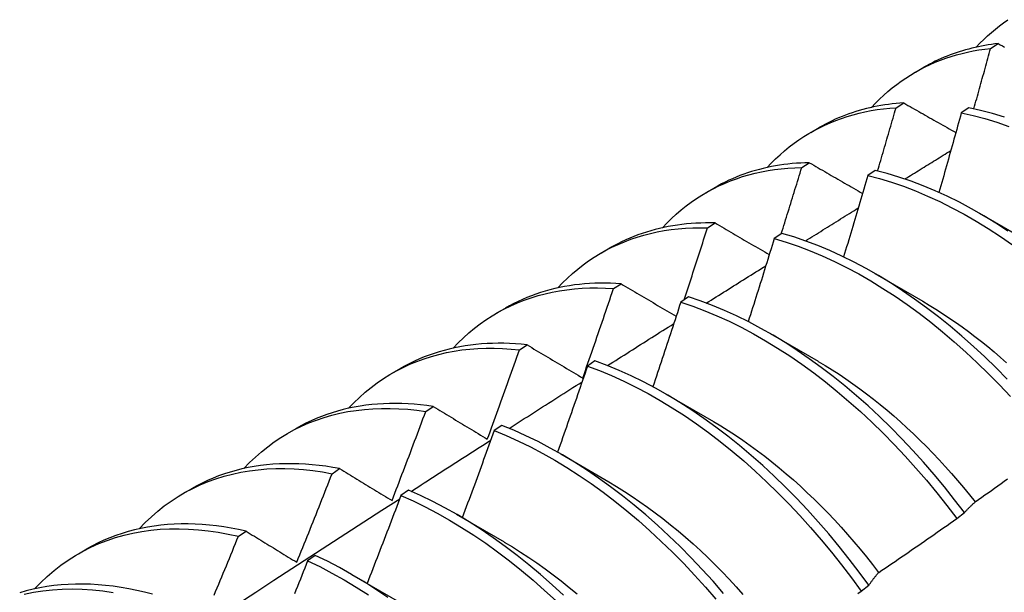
# Model space of a CAD drawing. Header units: inches. Extents: x 26 to 729, y 80 to 336.
# Tile 95 of 153: x 653.896 to 654.224, y 293.934 to 294.125. Entities that reach past the tile are written whole.
import ezdxf

# ---------------------------------------------------------------- set-up
doc = ezdxf.new("R2010")
doc.units = ezdxf.units.IN
doc.header["$MEASUREMENT"] = 0
doc.layers.add('Visible Edges(ANSI)', color=7, linetype='Continuous', lineweight=25)

msp = doc.modelspace()

# ---------------------------------------------------------------- linework, layer by layer
at = {"layer": 'Visible Edges(ANSI)'}
for p, q in [((654.21922, 294.11506), (654.22177, 294.11665)), ((654.19423, 294.10712), (654.19704, 294.10874)), ((654.18779, 294.09529), (654.19033, 294.09689)), ((654.21199, 294.09528), (654.20948, 294.0936)), ((654.15943, 294.08708), (654.16224, 294.0887)), ((654.15641, 294.07537), (654.15894, 294.07699)), ((654.18087, 294.07444), (654.17835, 294.07275)), ((654.12463, 294.06704), (654.12744, 294.06866)), ((654.2155, 294.06018), (654.23145, 294.05095)), ((654.12508, 294.0553), (654.12761, 294.05692)), ((654.14977, 294.05344), (654.14726, 294.05174)), ((654.08983, 294.047), (654.09265, 294.04862)), ((654.1807, 294.04014), (654.19665, 294.03091)), ((654.0938, 294.03507), (654.09632, 294.03671)), ((654.11871, 294.03229), (654.1162, 294.03058)), ((654.05504, 294.02697), (654.05785, 294.02858)), ((654.1459, 294.0201), (654.16185, 294.01087)), ((654.06256, 294.01469), (654.06508, 294.01634)), ((654.08766, 294.011), (654.08515, 294.00927)), ((654.02024, 294.00693), (654.02305, 294.00855)), ((654.1111, 294.00006), (654.12705, 293.99083)), ((654.03137, 293.99415), (654.03388, 293.99582)), ((653.98544, 293.98689), (653.98825, 293.98851)), ((654.05663, 293.98956), (654.05412, 293.98782)), ((654.0763, 293.98002), (654.09225, 293.97079)), ((654.00021, 293.97346), (654.00272, 293.97514)), ((653.95064, 293.96685), (653.95345, 293.96847)), ((654.02561, 293.96798), (654.02311, 293.96623)), ((654.04151, 293.95998), (654.05746, 293.95075)), ((654.20796, 293.95854), (654.21053, 293.96049)), ((653.96908, 293.95263), (653.9716, 293.95432)), ((653.91584, 293.94681), (653.91865, 293.94843)), ((653.99461, 293.94625), (653.9921, 293.94449)), ((654.00671, 293.93994), (654.02266, 293.93071)), ((654.17617, 293.93436), (654.17874, 293.93632))]:
    msp.add_line(p, q, dxfattribs=at)
at = {"layer": 'Visible Edges(ANSI)', "flags": 128}
for points in [[(654.21447, 294.11545), (654.21569, 294.11674), (654.21693, 294.11799), (654.2182, 294.11919), (654.2195, 294.12036), (654.22083, 294.12148), (654.22218, 294.12256), (654.22356, 294.1236), (654.22497, 294.1246)], [(654.22177, 294.11665), (654.22065, 294.11652), (654.21954, 294.11637), (654.21843, 294.1162), (654.21733, 294.11602), (654.21624, 294.11582), (654.21516, 294.1156), (654.21408, 294.11537), (654.21301, 294.11511), (654.21195, 294.11484), (654.2109, 294.11456), (654.20985, 294.11425), (654.20881, 294.11393), (654.20779, 294.11359), (654.20676, 294.11324), (654.20575, 294.11286), (654.20475, 294.11247), (654.20375, 294.11207), (654.20277, 294.11164), (654.20179, 294.1112), (654.20082, 294.11074), (654.19986, 294.11027), (654.19891, 294.10977), (654.19797, 294.10927), (654.19704, 294.10874)], [(654.22177, 294.11665), (654.22247, 294.11625), (654.22317, 294.11586), (654.22388, 294.11546)], [(654.17967, 294.09542), (654.18098, 294.0968), (654.18232, 294.09813), (654.1837, 294.09942), (654.18511, 294.10067), (654.18655, 294.10186), (654.18802, 294.10301), (654.18952, 294.10411), (654.19105, 294.10516), (654.19261, 294.10616), (654.1942, 294.10711), (654.19582, 294.10801), (654.19747, 294.10886), (654.19914, 294.10966), (654.20085, 294.11041), (654.20258, 294.1111), (654.20433, 294.11175), (654.20611, 294.11235), (654.20792, 294.11289), (654.20974, 294.11338), (654.2116, 294.11382), (654.21347, 294.11421), (654.21537, 294.11454), (654.21729, 294.11483), (654.21922, 294.11506)], [(654.21367, 294.09493), (654.21391, 294.09577), (654.21414, 294.09661), (654.21438, 294.09745), (654.21461, 294.09829), (654.21485, 294.09912), (654.21508, 294.09996), (654.21531, 294.1008), (654.21554, 294.10164), (654.21578, 294.10248), (654.21601, 294.10332), (654.21624, 294.10416), (654.21647, 294.105), (654.2167, 294.10583), (654.21694, 294.10667), (654.21717, 294.10751), (654.2174, 294.10835), (654.21763, 294.10919), (654.21786, 294.11003), (654.21808, 294.11087), (654.21831, 294.1117), (654.21854, 294.11254), (654.21877, 294.11338), (654.219, 294.11422), (654.21922, 294.11506)], [(654.19033, 294.09689), (654.18905, 294.0968), (654.18778, 294.09669), (654.18651, 294.09656), (654.18526, 294.0964), (654.18401, 294.09622), (654.18278, 294.09602), (654.18155, 294.0958), (654.18033, 294.09556), (654.17912, 294.09529), (654.17792, 294.095), (654.17674, 294.09469), (654.17556, 294.09436), (654.17439, 294.09401), (654.17323, 294.09363), (654.17208, 294.09324), (654.17094, 294.09282), (654.16982, 294.09238), (654.1687, 294.09192), (654.16759, 294.09144), (654.1665, 294.09093), (654.16542, 294.09041), (654.16435, 294.08986), (654.16329, 294.08929), (654.16224, 294.0887)], [(654.19033, 294.09689), (654.19104, 294.09648), (654.19176, 294.09608), (654.19248, 294.09567), (654.19319, 294.09526), (654.19391, 294.09485), (654.19463, 294.09444), (654.19535, 294.09403), (654.19607, 294.09362), (654.19679, 294.09321), (654.19751, 294.0928), (654.19823, 294.09239), (654.19896, 294.09198), (654.19968, 294.09156), (654.2004, 294.09115), (654.20113, 294.09074), (654.20185, 294.09033), (654.20258, 294.08992), (654.2033, 294.08951), (654.20403, 294.0891), (654.20476, 294.08868), (654.20548, 294.08827), (654.20621, 294.08786), (654.20694, 294.08745), (654.20767, 294.08703)], [(654.14488, 294.07538), (654.14628, 294.07686), (654.14772, 294.07828), (654.1492, 294.07965), (654.15072, 294.08097), (654.15227, 294.08224), (654.15386, 294.08344), (654.15548, 294.0846), (654.15714, 294.08569), (654.15883, 294.08673), (654.16055, 294.08771), (654.16231, 294.08864), (654.1641, 294.08951), (654.16592, 294.09031), (654.16777, 294.09106), (654.16965, 294.09175), (654.17156, 294.09239), (654.1735, 294.09296), (654.17547, 294.09347), (654.17746, 294.09393), (654.17948, 294.09432), (654.18152, 294.09465), (654.18359, 294.09493), (654.18568, 294.09514), (654.18779, 294.09529)], [(654.18165, 294.07425), (654.18191, 294.07512), (654.18217, 294.076), (654.18243, 294.07688), (654.18269, 294.07775), (654.18295, 294.07863), (654.18321, 294.07951), (654.18347, 294.08038), (654.18372, 294.08126), (654.18398, 294.08214), (654.18424, 294.08301), (654.18449, 294.08389), (654.18475, 294.08477), (654.185, 294.08564), (654.18526, 294.08652), (654.18551, 294.0874), (654.18577, 294.08828), (654.18602, 294.08915), (654.18628, 294.09003), (654.18653, 294.09091), (654.18678, 294.09178), (654.18703, 294.09266), (654.18729, 294.09354), (654.18754, 294.09441), (654.18779, 294.09529)], [(654.20948, 294.0936), (654.20917, 294.0925), (654.20887, 294.09139), (654.20857, 294.09029), (654.20826, 294.08919), (654.20796, 294.08808), (654.20765, 294.08698), (654.20735, 294.08587), (654.20704, 294.08477), (654.20674, 294.08366), (654.20643, 294.08256), (654.20612, 294.08145), (654.20581, 294.08035), (654.2055, 294.07924), (654.20519, 294.07814), (654.20488, 294.07703), (654.20457, 294.07593), (654.20426, 294.07483), (654.20395, 294.07372), (654.20364, 294.07262), (654.20332, 294.07151), (654.20301, 294.07041), (654.2027, 294.0693), (654.20238, 294.0682), (654.20207, 294.06709)], [(654.20948, 294.0936), (654.21339, 294.09273), (654.21733, 294.09168), (654.2213, 294.09047), (654.22529, 294.08909)], [(654.22381, 294.09219), (654.21984, 294.09339), (654.2159, 294.09442), (654.21199, 294.09528)], [(654.19073, 294.07157), (654.19137, 294.07196), (654.19201, 294.07236), (654.19264, 294.07275), (654.19328, 294.07315), (654.19391, 294.07354), (654.19455, 294.07393), (654.19519, 294.07433), (654.19582, 294.07472), (654.19646, 294.07512), (654.19709, 294.07551), (654.19773, 294.07591), (654.19837, 294.0763), (654.199, 294.07669), (654.19964, 294.07709), (654.20027, 294.07748), (654.20091, 294.07787), (654.20155, 294.07827), (654.20218, 294.07866), (654.20282, 294.07906), (654.20346, 294.07945), (654.20409, 294.07984), (654.20473, 294.08024), (654.20536, 294.08063), (654.206, 294.08102)], [(654.15894, 294.07699), (654.1575, 294.07695), (654.15607, 294.07689), (654.15464, 294.0768), (654.15323, 294.07668), (654.15183, 294.07653), (654.15044, 294.07636), (654.14905, 294.07616), (654.14768, 294.07593), (654.14632, 294.07568), (654.14498, 294.0754), (654.14364, 294.07509), (654.14232, 294.07476), (654.141, 294.07439), (654.1397, 294.07401), (654.13842, 294.07359), (654.13714, 294.07315), (654.13588, 294.07268), (654.13464, 294.07219), (654.1334, 294.07166), (654.13218, 294.07112), (654.13098, 294.07054), (654.12978, 294.06994), (654.12861, 294.06932), (654.12744, 294.06866)], [(654.15894, 294.07699), (654.15967, 294.07656), (654.1604, 294.07614), (654.16113, 294.07572), (654.16186, 294.07529), (654.1626, 294.07487), (654.16333, 294.07445), (654.16406, 294.07402), (654.1648, 294.0736), (654.16553, 294.07318), (654.16626, 294.07275), (654.167, 294.07233), (654.16774, 294.0719), (654.16847, 294.07148), (654.16921, 294.07105), (654.16995, 294.07063), (654.17069, 294.0702), (654.17143, 294.06977), (654.17217, 294.06935), (654.17291, 294.06892), (654.17365, 294.0685), (654.17439, 294.06807), (654.17514, 294.06764), (654.17588, 294.06721), (654.17662, 294.06679)], [(654.11008, 294.05534), (654.11157, 294.05691), (654.11312, 294.05843), (654.1147, 294.05988), (654.11633, 294.06128), (654.11799, 294.06261), (654.1197, 294.06387), (654.12145, 294.06508), (654.12324, 294.06621), (654.12506, 294.06729), (654.12692, 294.0683), (654.12882, 294.06924), (654.13075, 294.07012), (654.13272, 294.07093), (654.13473, 294.07167), (654.13676, 294.07235), (654.13883, 294.07296), (654.14093, 294.0735), (654.14306, 294.07397), (654.14522, 294.07437), (654.1474, 294.07471), (654.14961, 294.07498), (654.15185, 294.07518), (654.15412, 294.07531), (654.15641, 294.07537)], [(654.14963, 294.05334), (654.14992, 294.05426), (654.15021, 294.05518), (654.15049, 294.0561), (654.15078, 294.05701), (654.15106, 294.05793), (654.15135, 294.05885), (654.15163, 294.05977), (654.15192, 294.06068), (654.1522, 294.0616), (654.15249, 294.06252), (654.15277, 294.06344), (654.15305, 294.06436), (654.15333, 294.06527), (654.15361, 294.06619), (654.1539, 294.06711), (654.15418, 294.06803), (654.15446, 294.06894), (654.15474, 294.06986), (654.15502, 294.07078), (654.1553, 294.0717), (654.15557, 294.07262), (654.15585, 294.07353), (654.15613, 294.07445), (654.15641, 294.07537)], [(654.17835, 294.07275), (654.17803, 294.07162), (654.1777, 294.07049), (654.17737, 294.06936), (654.17704, 294.06823), (654.17671, 294.06709), (654.17638, 294.06596), (654.17605, 294.06483), (654.17572, 294.0637), (654.17539, 294.06257), (654.17506, 294.06144), (654.17472, 294.06031), (654.17439, 294.05918), (654.17405, 294.05805), (654.17372, 294.05692), (654.17338, 294.05579), (654.17305, 294.05466), (654.17271, 294.05353), (654.17237, 294.0524), (654.17204, 294.05127), (654.1717, 294.05014), (654.17136, 294.04901), (654.17102, 294.04788), (654.17068, 294.04675), (654.17034, 294.04562)], [(654.17835, 294.07275), (654.1823, 294.07171), (654.18627, 294.07051), (654.19026, 294.06914), (654.19427, 294.0676), (654.1983, 294.0659), (654.20233, 294.06404), (654.20637, 294.06202), (654.21042, 294.05985), (654.21445, 294.05752), (654.21848, 294.05504), (654.22249, 294.05242), (654.22649, 294.04965)], [(654.225, 294.05424), (654.22099, 294.05686), (654.21696, 294.05932), (654.21292, 294.06164), (654.20888, 294.0638), (654.20484, 294.06581), (654.2008, 294.06765), (654.19678, 294.06934), (654.19277, 294.07086), (654.18877, 294.07222), (654.18481, 294.07341), (654.18087, 294.07444)], [(654.15762, 294.05094), (654.15835, 294.0514), (654.15909, 294.05185), (654.15982, 294.05231), (654.16055, 294.05277), (654.16128, 294.05323), (654.16201, 294.05369), (654.16275, 294.05414), (654.16348, 294.0546), (654.16421, 294.05506), (654.16494, 294.05551), (654.16567, 294.05597), (654.16641, 294.05643), (654.16714, 294.05689), (654.16787, 294.05734), (654.1686, 294.0578), (654.16934, 294.05826), (654.17007, 294.05871), (654.1708, 294.05917), (654.17153, 294.05963), (654.17226, 294.06008), (654.173, 294.06054), (654.17373, 294.061), (654.17446, 294.06145), (654.17519, 294.06191)], [(654.12761, 294.05692), (654.126, 294.05695), (654.1244, 294.05695), (654.12282, 294.05691), (654.12124, 294.05685), (654.11968, 294.05674), (654.11813, 294.05661), (654.11659, 294.05644), (654.11506, 294.05624), (654.11355, 294.05601), (654.11205, 294.05574), (654.11056, 294.05544), (654.10909, 294.05511), (654.10764, 294.05475), (654.10619, 294.05435), (654.10477, 294.05392), (654.10335, 294.05346), (654.10196, 294.05297), (654.10058, 294.05244), (654.09921, 294.05189), (654.09787, 294.0513), (654.09653, 294.05068), (654.09522, 294.05002), (654.09392, 294.04934), (654.09265, 294.04862)], [(654.12761, 294.05692), (654.12835, 294.05649), (654.12909, 294.05605), (654.12984, 294.05562), (654.13058, 294.05518), (654.13133, 294.05474), (654.13207, 294.05431), (654.13282, 294.05387), (654.13357, 294.05343), (654.13432, 294.05299), (654.13507, 294.05256), (654.13582, 294.05212), (654.13657, 294.05168), (654.13732, 294.05124), (654.13807, 294.0508), (654.13882, 294.05036), (654.13957, 294.04992), (654.14033, 294.04948), (654.14108, 294.04904), (654.14184, 294.0486), (654.14259, 294.04816), (654.14335, 294.04772), (654.14411, 294.04728), (654.14486, 294.04684), (654.14562, 294.04639)], [(654.07528, 294.0353), (654.07687, 294.03697), (654.07851, 294.03857), (654.0802, 294.04011), (654.08194, 294.04157), (654.08372, 294.04297), (654.08555, 294.04429), (654.08743, 294.04554), (654.08934, 294.04672), (654.0913, 294.04782), (654.0933, 294.04885), (654.09535, 294.04981), (654.09743, 294.05069), (654.09955, 294.0515), (654.1017, 294.05223), (654.1039, 294.05288), (654.10613, 294.05346), (654.10839, 294.05396), (654.11068, 294.05438), (654.11301, 294.05473), (654.11537, 294.05499), (654.11775, 294.05519), (654.12017, 294.0553), (654.12261, 294.05534), (654.12508, 294.0553)], [(654.1173, 294.03134), (654.11763, 294.03233), (654.11796, 294.03333), (654.11829, 294.03433), (654.11862, 294.03533), (654.11895, 294.03633), (654.11928, 294.03732), (654.1196, 294.03832), (654.11993, 294.03932), (654.12025, 294.04032), (654.12058, 294.04132), (654.1209, 294.04231), (654.12123, 294.04331), (654.12155, 294.04431), (654.12188, 294.04531), (654.1222, 294.04631), (654.12252, 294.04731), (654.12284, 294.0483), (654.12316, 294.0493), (654.12348, 294.0503), (654.1238, 294.0513), (654.12412, 294.0523), (654.12444, 294.0533), (654.12476, 294.0543), (654.12508, 294.0553)], [(654.22475, 294.0049), (654.22106, 294.00866), (654.21732, 294.01231), (654.21352, 294.01584), (654.20968, 294.01925), (654.2058, 294.02254), (654.20189, 294.0257), (654.19794, 294.02873), (654.19396, 294.03161), (654.18997, 294.03436), (654.18595, 294.03697), (654.18192, 294.03942), (654.17788, 294.04173), (654.17384, 294.04388), (654.1698, 294.04588), (654.16577, 294.04772), (654.16174, 294.0494), (654.15773, 294.05091), (654.15374, 294.05226), (654.14977, 294.05344)], [(654.14726, 294.05174), (654.14691, 294.05058), (654.14656, 294.04943), (654.1462, 294.04828), (654.14585, 294.04712), (654.14549, 294.04597), (654.14514, 294.04482), (654.14478, 294.04366), (654.14442, 294.04251), (654.14406, 294.04136), (654.1437, 294.0402), (654.14335, 294.03905), (654.14299, 294.0379), (654.14263, 294.03674), (654.14226, 294.03559), (654.1419, 294.03444), (654.14154, 294.03328), (654.14118, 294.03213), (654.14081, 294.03098), (654.14045, 294.02983), (654.14008, 294.02867), (654.13972, 294.02752), (654.13935, 294.02637), (654.13899, 294.02521), (654.13862, 294.02406)], [(654.14726, 294.05174), (654.15123, 294.05054), (654.15522, 294.04918), (654.15923, 294.04766), (654.16326, 294.04597), (654.1673, 294.04412), (654.17134, 294.04211), (654.17538, 294.03994), (654.17942, 294.03762), (654.18344, 294.03516), (654.18746, 294.03254), (654.19145, 294.02978), (654.19543, 294.02688), (654.19937, 294.02385), (654.20329, 294.02068), (654.20717, 294.01738), (654.211, 294.01396), (654.21479, 294.01042), (654.21853, 294.00676), (654.22222, 294.00299), (654.22584, 293.99912)], [(654.12465, 294.03023), (654.12548, 294.03075), (654.1263, 294.03127), (654.12713, 294.03179), (654.12796, 294.03231), (654.12878, 294.03283), (654.12961, 294.03335), (654.13044, 294.03387), (654.13126, 294.03439), (654.13209, 294.03491), (654.13291, 294.03543), (654.13374, 294.03596), (654.13457, 294.03648), (654.13539, 294.037), (654.13622, 294.03751), (654.13705, 294.03803), (654.13787, 294.03855), (654.1387, 294.03907), (654.13953, 294.03959), (654.14035, 294.04011), (654.14118, 294.04063), (654.14201, 294.04115), (654.14283, 294.04167), (654.14366, 294.04219), (654.14449, 294.04271)], [(654.09632, 294.03671), (654.09455, 294.03682), (654.09278, 294.03689), (654.09103, 294.03692), (654.08929, 294.03691), (654.08756, 294.03686), (654.08585, 294.03677), (654.08415, 294.03665), (654.08247, 294.03648), (654.0808, 294.03628), (654.07915, 294.03603), (654.07751, 294.03575), (654.07589, 294.03543), (654.07428, 294.03507), (654.07269, 294.03467), (654.07112, 294.03423), (654.06957, 294.03376), (654.06804, 294.03325), (654.06652, 294.03269), (654.06503, 294.0321), (654.06355, 294.03147), (654.06209, 294.03081), (654.06066, 294.0301), (654.05924, 294.02936), (654.05785, 294.02858)], [(654.09632, 294.03671), (654.09708, 294.03626), (654.09784, 294.03581), (654.09859, 294.03536), (654.09935, 294.03491), (654.10011, 294.03446), (654.10087, 294.03401), (654.10163, 294.03356), (654.10239, 294.03311), (654.10315, 294.03266), (654.10391, 294.03221), (654.10468, 294.03176), (654.10544, 294.03131), (654.10621, 294.03085), (654.10697, 294.0304), (654.10774, 294.02995), (654.1085, 294.02949), (654.10927, 294.02904), (654.11004, 294.02859), (654.11081, 294.02813), (654.11158, 294.02768), (654.11235, 294.02722), (654.11312, 294.02677), (654.11389, 294.02631), (654.11467, 294.02586)], [(654.04048, 294.01526), (654.04217, 294.01703), (654.04391, 294.01872), (654.04571, 294.02033), (654.04756, 294.02187), (654.04946, 294.02332), (654.05141, 294.0247), (654.05341, 294.02599), (654.05546, 294.02721), (654.05756, 294.02834), (654.0597, 294.02938), (654.06189, 294.03035), (654.06412, 294.03123), (654.06639, 294.03202), (654.06871, 294.03273), (654.07106, 294.03335), (654.07345, 294.03389), (654.07588, 294.03434), (654.07835, 294.0347), (654.08084, 294.03498), (654.08338, 294.03517), (654.08594, 294.03528), (654.08853, 294.03529), (654.09115, 294.03522), (654.0938, 294.03507)], [(654.08358, 294.00528), (654.08401, 294.00652), (654.08445, 294.00776), (654.08488, 294.009), (654.08532, 294.01024), (654.08575, 294.01148), (654.08618, 294.01272), (654.08661, 294.01396), (654.08704, 294.0152), (654.08747, 294.01644), (654.08789, 294.01768), (654.08832, 294.01892), (654.08875, 294.02016), (654.08917, 294.02141), (654.0896, 294.02265), (654.09002, 294.02389), (654.09044, 294.02513), (654.09087, 294.02637), (654.09129, 294.02761), (654.09171, 294.02886), (654.09213, 294.0301), (654.09255, 294.03134), (654.09296, 294.03258), (654.09338, 294.03383), (654.0938, 294.03507)], [(654.1162, 294.03058), (654.11582, 294.0294), (654.11544, 294.02823), (654.11506, 294.02705), (654.11467, 294.02588), (654.11429, 294.02471), (654.11391, 294.02353), (654.11353, 294.02236), (654.11314, 294.02118), (654.11276, 294.02001), (654.11237, 294.01883), (654.11199, 294.01766), (654.1116, 294.01649), (654.11121, 294.01531), (654.11083, 294.01414), (654.11044, 294.01296), (654.11005, 294.01179), (654.10966, 294.01062), (654.10927, 294.00944), (654.10888, 294.00827), (654.10848, 294.0071), (654.10809, 294.00592), (654.1077, 294.00475), (654.1073, 294.00358), (654.10691, 294.0024)], [(654.1162, 294.03058), (654.12019, 294.02923), (654.1242, 294.02771), (654.12822, 294.02603), (654.13226, 294.02419), (654.1363, 294.02219), (654.14034, 294.02004), (654.14438, 294.01773), (654.14841, 294.01527), (654.15242, 294.01266), (654.15642, 294.00991), (654.16039, 294.00702), (654.16434, 294.00399), (654.16826, 294.00083), (654.17214, 293.99754), (654.17598, 293.99413), (654.17977, 293.99059), (654.18351, 293.98694), (654.1872, 293.98318), (654.19083, 293.97931), (654.1944, 293.97534), (654.1979, 293.97127), (654.20133, 293.96711), (654.20469, 293.96287), (654.20796, 293.95854)], [(654.21053, 293.96049), (654.20725, 293.96481), (654.20389, 293.96905), (654.20045, 293.9732), (654.19694, 293.97726), (654.19337, 293.98123), (654.18974, 293.98509), (654.18604, 293.98884), (654.18229, 293.99248), (654.1785, 293.99601), (654.17466, 293.99941), (654.17077, 294.00269), (654.16686, 294.00584), (654.16291, 294.00886), (654.15893, 294.01174), (654.15493, 294.01448), (654.15091, 294.01708), (654.14688, 294.01953), (654.14284, 294.02182), (654.1388, 294.02397), (654.13476, 294.02596), (654.13073, 294.02778), (654.1267, 294.02945), (654.12269, 294.03096), (654.11871, 294.03229)], [(654.19665, 294.03084), (654.19884, 294.02955), (654.20103, 294.02821), (654.20321, 294.02681), (654.20539, 294.02537), (654.20756, 294.02388), (654.20973, 294.02235), (654.21188, 294.02076), (654.21403, 294.01914), (654.21616, 294.01746), (654.21828, 294.01575), (654.22039, 294.01399), (654.22249, 294.01218), (654.22456, 294.01034)], [(654.09181, 294.00943), (654.09273, 294.01002), (654.09365, 294.0106), (654.09457, 294.01119), (654.09549, 294.01177), (654.09641, 294.01235), (654.09733, 294.01294), (654.09825, 294.01352), (654.09917, 294.01411), (654.10009, 294.01469), (654.10101, 294.01527), (654.10193, 294.01586), (654.10285, 294.01644), (654.10377, 294.01702), (654.10468, 294.0176), (654.1056, 294.01819), (654.10652, 294.01877), (654.10744, 294.01935), (654.10836, 294.01993), (654.10928, 294.02052), (654.1102, 294.0211), (654.11112, 294.02168), (654.11204, 294.02226), (654.11296, 294.02285), (654.11388, 294.02343)], [(654.00568, 293.99522), (654.00746, 293.99708), (654.00931, 293.99886), (654.01121, 294.00056), (654.01317, 294.00216), (654.01519, 294.00368), (654.01727, 294.0051), (654.0194, 294.00644), (654.02159, 294.00768), (654.02382, 294.00883), (654.02611, 294.00989), (654.02844, 294.01085), (654.03083, 294.01173), (654.03326, 294.0125), (654.03573, 294.01318), (654.03825, 294.01377), (654.04081, 294.01425), (654.04341, 294.01465), (654.04604, 294.01494), (654.04871, 294.01514), (654.05142, 294.01524), (654.05416, 294.01525), (654.05693, 294.01516), (654.05973, 294.01497), (654.06256, 294.01469)], [(654.06508, 294.01634), (654.06314, 294.01654), (654.0612, 294.01669), (654.05928, 294.0168), (654.05738, 294.01686), (654.05548, 294.01688), (654.05361, 294.01685), (654.05175, 294.01677), (654.0499, 294.01665), (654.04807, 294.01648), (654.04626, 294.01627), (654.04447, 294.01601), (654.0427, 294.01571), (654.04094, 294.01536), (654.03921, 294.01496), (654.03749, 294.01452), (654.0358, 294.01404), (654.03413, 294.01351), (654.03247, 294.01293), (654.03084, 294.01231), (654.02924, 294.01165), (654.02765, 294.01094), (654.0261, 294.01018), (654.02456, 294.00939), (654.02305, 294.00855)], [(654.05185, 293.98497), (654.05231, 293.98621), (654.05276, 293.98744), (654.05321, 293.98868), (654.05367, 293.98992), (654.05412, 293.99115), (654.05457, 293.99239), (654.05502, 293.99363), (654.05547, 293.99487), (654.05592, 293.9961), (654.05637, 293.99734), (654.05682, 293.99858), (654.05726, 293.99982), (654.05771, 294.00106), (654.05816, 294.00229), (654.0586, 294.00353), (654.05904, 294.00477), (654.05949, 294.00601), (654.05993, 294.00725), (654.06037, 294.00849), (654.06081, 294.00973), (654.06125, 294.01097), (654.06169, 294.01221), (654.06212, 294.01345), (654.06256, 294.01469)], [(654.06508, 294.01634), (654.06584, 294.01588), (654.06661, 294.01543), (654.06737, 294.01497), (654.06813, 294.01451), (654.0689, 294.01405), (654.06966, 294.01359), (654.07043, 294.01314), (654.0712, 294.01268), (654.07196, 294.01222), (654.07273, 294.01176), (654.0735, 294.0113), (654.07427, 294.01084), (654.07504, 294.01037), (654.07582, 294.00991), (654.07659, 294.00945), (654.07736, 294.00899), (654.07814, 294.00853), (654.07891, 294.00806), (654.07969, 294.0076), (654.08046, 294.00714), (654.08124, 294.00667), (654.08202, 294.00621), (654.0828, 294.00574), (654.08358, 294.00528)], [(654.17874, 293.93632), (654.17554, 293.94071), (654.17225, 293.94503), (654.16889, 293.94926), (654.16545, 293.95341), (654.16193, 293.95746), (654.15836, 293.96142), (654.15472, 293.96527), (654.15102, 293.96902), (654.14727, 293.97266), (654.14347, 293.97617), (654.13963, 293.97957), (654.13574, 293.98284), (654.13182, 293.98599), (654.12787, 293.989), (654.12389, 293.99187), (654.11989, 293.9946), (654.11587, 293.99719), (654.11184, 293.99963), (654.10781, 294.00192), (654.10376, 294.00405), (654.09972, 294.00603), (654.09569, 294.00785), (654.09167, 294.00951), (654.08766, 294.011)], [(654.16186, 294.01083), (654.16419, 294.00946), (654.16651, 294.00803), (654.16882, 294.00655), (654.17113, 294.00501), (654.17344, 294.00341), (654.17573, 294.00176), (654.17801, 294.00006), (654.18028, 293.9983), (654.18254, 293.99649), (654.18478, 293.99463), (654.18701, 293.99272), (654.18922, 293.99076), (654.19141, 293.98876), (654.19359, 293.98671), (654.19575, 293.98462), (654.19788, 293.98248), (654.2, 293.98031), (654.20209, 293.97809), (654.20416, 293.97584), (654.20621, 293.97355), (654.20823, 293.97122), (654.21022, 293.96886), (654.21219, 293.96647), (654.21412, 293.96404)], [(654.08515, 294.00927), (654.08474, 294.00808), (654.08434, 294.00689), (654.08393, 294.00569), (654.08352, 294.0045), (654.08311, 294.00331), (654.0827, 294.00211), (654.08229, 294.00092), (654.08188, 293.99973), (654.08147, 293.99853), (654.08106, 293.99734), (654.08064, 293.99615), (654.08023, 293.99495), (654.07982, 293.99376), (654.0794, 293.99257), (654.07898, 293.99138), (654.07857, 293.99018), (654.07815, 293.98899), (654.07773, 293.9878), (654.07731, 293.98661), (654.07689, 293.98542), (654.07647, 293.98422), (654.07605, 293.98303), (654.07563, 293.98184), (654.07521, 293.98065)], [(654.08515, 294.00927), (654.08916, 294.00777), (654.09318, 294.0061), (654.09722, 294.00427), (654.10126, 294.00228), (654.1053, 294.00013), (654.10934, 293.99783), (654.11337, 293.99538), (654.11739, 293.99278), (654.12138, 293.99004), (654.12536, 293.98715), (654.12931, 293.98413), (654.13323, 293.98098), (654.13711, 293.9777), (654.14095, 293.97429), (654.14475, 293.97076), (654.14849, 293.96712), (654.15219, 293.96336), (654.15582, 293.9595), (654.15939, 293.95554), (654.1629, 293.95148), (654.16633, 293.94732), (654.16969, 293.94308), (654.17297, 293.93876), (654.17617, 293.93436)], [(654.0591, 293.98855), (654.06011, 293.9892), (654.06112, 293.98985), (654.06213, 293.9905), (654.06314, 293.99114), (654.06415, 293.99179), (654.06517, 293.99244), (654.06618, 293.99309), (654.06719, 293.99373), (654.0682, 293.99438), (654.06921, 293.99503), (654.07022, 293.99567), (654.07124, 293.99632), (654.07225, 293.99697), (654.07326, 293.99761), (654.07427, 293.99826), (654.07528, 293.99891), (654.0763, 293.99955), (654.07731, 294.0002), (654.07832, 294.00084), (654.07933, 294.00149), (654.08034, 294.00213), (654.08136, 294.00278), (654.08237, 294.00342), (654.08338, 294.00407)], [(653.97088, 293.97518), (653.97276, 293.97714), (653.97471, 293.97901), (653.97672, 293.98077), (653.9788, 293.98245), (653.98094, 293.98402), (653.98314, 293.98549), (653.9854, 293.98687), (653.98772, 293.98814), (653.9901, 293.9893), (653.99253, 293.99037), (653.99502, 293.99133), (653.99756, 293.99219), (654.00014, 293.99294), (654.00278, 293.99358), (654.00546, 293.99412), (654.00819, 293.99455), (654.01096, 293.99488), (654.01377, 293.99509), (654.01662, 293.9952), (654.0195, 293.99521), (654.02242, 293.9951), (654.02537, 293.99489), (654.02836, 293.99458), (654.03137, 293.99415)], [(654.03388, 293.99582), (654.03177, 293.99612), (654.02966, 293.99637), (654.02757, 293.99656), (654.02549, 293.99671), (654.02344, 293.9968), (654.02139, 293.99684), (654.01937, 293.99682), (654.01736, 293.99675), (654.01537, 293.99663), (654.0134, 293.99646), (654.01145, 293.99623), (654.00952, 293.99595), (654.00762, 293.99562), (654.00573, 293.99523), (654.00387, 293.99479), (654.00203, 293.9943), (654.00022, 293.99376), (653.99843, 293.99316), (653.99667, 293.99252), (653.99493, 293.99182), (653.99322, 293.99107), (653.99153, 293.99026), (653.98988, 293.98941), (653.98825, 293.98851)], [(654.02015, 293.96453), (654.02063, 293.96576), (654.02111, 293.967), (654.02158, 293.96823), (654.02206, 293.96946), (654.02253, 293.97069), (654.023, 293.97193), (654.02347, 293.97316), (654.02394, 293.97439), (654.02441, 293.97563), (654.02488, 293.97686), (654.02535, 293.97809), (654.02582, 293.97933), (654.02629, 293.98056), (654.02675, 293.9818), (654.02722, 293.98303), (654.02768, 293.98427), (654.02814, 293.9855), (654.02861, 293.98674), (654.02907, 293.98797), (654.02953, 293.98921), (654.02999, 293.99044), (654.03045, 293.99168), (654.03091, 293.99291), (654.03137, 293.99415)], [(654.03388, 293.99582), (654.03462, 293.99537), (654.03536, 293.99492), (654.0361, 293.99447), (654.03685, 293.99402), (654.03759, 293.99358), (654.03833, 293.99313), (654.03908, 293.99268), (654.03982, 293.99223), (654.04057, 293.99178), (654.04131, 293.99133), (654.04206, 293.99087), (654.04281, 293.99042), (654.04356, 293.98997), (654.04431, 293.98952), (654.04506, 293.98907), (654.04581, 293.98861), (654.04656, 293.98816), (654.04731, 293.9877), (654.04807, 293.98725), (654.04882, 293.98679), (654.04958, 293.98634), (654.05033, 293.98588), (654.05109, 293.98543), (654.05185, 293.98497)], [(654.05412, 293.98782), (654.05369, 293.98661), (654.05326, 293.9854), (654.05282, 293.98419), (654.05238, 293.98298), (654.05195, 293.98177), (654.05151, 293.98056), (654.05107, 293.97935), (654.05063, 293.97814), (654.0502, 293.97694), (654.04976, 293.97573), (654.04931, 293.97452), (654.04887, 293.97331), (654.04843, 293.9721), (654.04799, 293.97089), (654.04754, 293.96968), (654.0471, 293.96848), (654.04665, 293.96727), (654.04621, 293.96606), (654.04576, 293.96485), (654.04531, 293.96365), (654.04487, 293.96244), (654.04442, 293.96123), (654.04397, 293.96002), (654.04352, 293.95882)], [(654.05412, 293.98782), (654.05815, 293.98616), (654.06218, 293.98434), (654.06622, 293.98236), (654.07026, 293.98022), (654.0743, 293.97793), (654.07833, 293.97549), (654.08235, 293.9729), (654.08635, 293.97016), (654.09033, 293.96729), (654.09428, 293.96428), (654.0982, 293.96113), (654.10208, 293.95786), (654.10593, 293.95446), (654.10972, 293.95094), (654.11347, 293.9473), (654.11717, 293.94355), (654.12081, 293.9397), (654.12438, 293.93574), (654.12789, 293.93168)], [(654.13044, 293.93361), (654.12693, 293.93766), (654.12335, 293.94161), (654.1197, 293.94546), (654.116, 293.9492), (654.11225, 293.95283), (654.10845, 293.95634), (654.1046, 293.95973), (654.10071, 293.963), (654.09679, 293.96613), (654.09284, 293.96913), (654.08886, 293.972), (654.08486, 293.97472), (654.08084, 293.9773), (654.07681, 293.97973), (654.07277, 293.98201), (654.06873, 293.98413), (654.06469, 293.9861), (654.06065, 293.98791), (654.05663, 293.98956)], [(654.12705, 293.99082), (654.12951, 293.98936), (654.13197, 293.98783), (654.13442, 293.98624), (654.13686, 293.98459), (654.13929, 293.98287), (654.14172, 293.9811), (654.14413, 293.97927), (654.14653, 293.97738), (654.14891, 293.97544), (654.15128, 293.97345), (654.15363, 293.9714), (654.15597, 293.9693), (654.15828, 293.96714), (654.16057, 293.96494), (654.16284, 293.9627), (654.16508, 293.96041), (654.1673, 293.95807), (654.16949, 293.95569), (654.17166, 293.95327), (654.17379, 293.9508), (654.17589, 293.9483), (654.17796, 293.94576), (654.18, 293.94318), (654.182, 293.94057)], [(654.02649, 293.96758), (654.02759, 293.9683), (654.0287, 293.96901), (654.0298, 293.96972), (654.0309, 293.97043), (654.03201, 293.97114), (654.03311, 293.97186), (654.03422, 293.97257), (654.03532, 293.97328), (654.03642, 293.97399), (654.03753, 293.9747), (654.03863, 293.97541), (654.03974, 293.97612), (654.04084, 293.97683), (654.04194, 293.97754), (654.04305, 293.97825), (654.04415, 293.97896), (654.04526, 293.97967), (654.04636, 293.98038), (654.04747, 293.98109), (654.04857, 293.9818), (654.04968, 293.98251), (654.05078, 293.98322), (654.05188, 293.98393), (654.05299, 293.98464)], [(653.93608, 293.95514), (653.93806, 293.9572), (653.94011, 293.95915), (653.94223, 293.96099), (653.94442, 293.96273), (653.94668, 293.96436), (653.94901, 293.96588), (653.95141, 293.96728), (653.95386, 293.96858), (653.95639, 293.96976), (653.95897, 293.97082), (653.96161, 293.97177), (653.9643, 293.97261), (653.96705, 293.97333), (653.96985, 293.97393), (653.9727, 293.97441), (653.9756, 293.97478), (653.97854, 293.97503), (653.98153, 293.97516), (653.98456, 293.97517), (653.98762, 293.97506), (653.99072, 293.97484), (653.99385, 293.9745), (653.99701, 293.97404), (654.00021, 293.97346)], [(654.00272, 293.97514), (654.00043, 293.97556), (653.99815, 293.97592), (653.99589, 293.97621), (653.99365, 293.97645), (653.99142, 293.97663), (653.98921, 293.97674), (653.98701, 293.97679), (653.98484, 293.97679), (653.98269, 293.97672), (653.98056, 293.97659), (653.97845, 293.9764), (653.97637, 293.97615), (653.9743, 293.97584), (653.97227, 293.97547), (653.97026, 293.97504), (653.96827, 293.97455), (653.96632, 293.974), (653.96439, 293.97338), (653.96249, 293.97271), (653.96062, 293.97198), (653.95878, 293.97119), (653.95697, 293.97034), (653.9552, 293.96943), (653.95345, 293.96847)], [(654.00272, 293.97514), (654.00344, 293.9747), (654.00416, 293.97427), (654.00488, 293.97383), (654.0056, 293.97339), (654.00632, 293.97295), (654.00704, 293.97251), (654.00776, 293.97207), (654.00848, 293.97163), (654.0092, 293.97119), (654.00993, 293.97075), (654.01065, 293.97031), (654.01138, 293.96987), (654.01211, 293.96943), (654.01283, 293.96898), (654.01356, 293.96854), (654.01429, 293.9681), (654.01502, 293.96765), (654.01575, 293.96721), (654.01648, 293.96676), (654.01722, 293.96632), (654.01795, 293.96587), (654.01868, 293.96543), (654.01942, 293.96498), (654.02015, 293.96453)], [(653.98849, 293.94396), (653.98899, 293.94519), (653.98949, 293.94642), (653.98998, 293.94764), (653.99048, 293.94887), (653.99097, 293.9501), (653.99146, 293.95133), (653.99196, 293.95255), (653.99245, 293.95378), (653.99294, 293.95501), (653.99343, 293.95624), (653.99392, 293.95747), (653.99441, 293.9587), (653.9949, 293.95993), (653.99538, 293.96116), (653.99587, 293.96239), (653.99635, 293.96362), (653.99684, 293.96485), (653.99732, 293.96608), (653.99781, 293.96731), (653.99829, 293.96854), (653.99877, 293.96977), (653.99925, 293.971), (653.99973, 293.97223), (654.00021, 293.97346)], [(654.21414, 293.96408), (654.21522, 293.96484), (654.21629, 293.9656), (654.21736, 293.96637), (654.21843, 293.96713), (654.2195, 293.9679), (654.22057, 293.96867), (654.22163, 293.96944), (654.2227, 293.97021), (654.22377, 293.97098), (654.22483, 293.97175)], [(654.07723, 293.933), (654.07342, 293.93651), (654.06957, 293.93989), (654.06568, 293.94315), (654.06176, 293.94627), (654.0578, 293.94927), (654.05382, 293.95212), (654.04982, 293.95484), (654.0458, 293.95741), (654.04177, 293.95983), (654.03773, 293.9621), (654.03369, 293.96422), (654.02965, 293.96618), (654.02561, 293.96798)], [(654.09224, 293.97074), (654.09484, 293.96919), (654.09744, 293.96758), (654.10003, 293.96589), (654.10261, 293.96414), (654.10518, 293.96233), (654.10773, 293.96044), (654.11027, 293.9585), (654.1128, 293.95649), (654.11531, 293.95442), (654.1178, 293.95229), (654.12027, 293.95011), (654.12272, 293.94786), (654.12514, 293.94556), (654.12754, 293.94321), (654.12991, 293.9408), (654.13225, 293.93834), (654.13456, 293.93582), (654.13684, 293.93326)], [(653.9689, 293.93016), (653.97487, 293.93407), (653.98085, 293.93797), (653.98683, 293.94186), (653.9928, 293.94575), (653.99878, 293.94964), (654.00476, 293.95352), (654.01074, 293.9574), (654.01673, 293.96127), (654.02271, 293.96514)], [(654.02311, 293.96623), (654.02265, 293.965), (654.02219, 293.96378), (654.02173, 293.96256), (654.02126, 293.96134), (654.0208, 293.96012), (654.02034, 293.9589), (654.01987, 293.95768), (654.01941, 293.95646), (654.01894, 293.95524), (654.01847, 293.95402), (654.01801, 293.9528), (654.01754, 293.95158), (654.01707, 293.95036), (654.0166, 293.94914), (654.01613, 293.94792), (654.01566, 293.9467), (654.01518, 293.94549), (654.01471, 293.94427), (654.01424, 293.94305), (654.01376, 293.94183), (654.01329, 293.94061), (654.01281, 293.9394), (654.01233, 293.93818), (654.01186, 293.93696)], [(654.02311, 293.96623), (654.02714, 293.96441), (654.03118, 293.96244), (654.03522, 293.96031), (654.03926, 293.95803), (654.04329, 293.9556), (654.04731, 293.95302), (654.05131, 293.95029), (654.05529, 293.94743), (654.05925, 293.94442), (654.06317, 293.94128), (654.06705, 293.93802), (654.0709, 293.93462), (654.0747, 293.93111)], [(654.21053, 293.96049), (654.21067, 293.96065), (654.21082, 293.96082), (654.21097, 293.96097), (654.21111, 293.96113), (654.21126, 293.96129), (654.21141, 293.96145), (654.21155, 293.9616), (654.2117, 293.96176), (654.21185, 293.96191), (654.212, 293.96206), (654.21215, 293.96221), (654.2123, 293.96236), (654.21245, 293.96251), (654.2126, 293.96266), (654.21275, 293.96281), (654.21291, 293.96295), (654.21306, 293.9631), (654.21321, 293.96324), (654.21337, 293.96338), (654.21352, 293.96352), (654.21368, 293.96366), (654.21383, 293.9638), (654.21399, 293.96394), (654.21414, 293.96408)], [(654.18201, 293.94058), (654.1831, 293.94131), (654.18419, 293.94205), (654.18527, 293.94279), (654.18636, 293.94353), (654.18745, 293.94427), (654.18853, 293.94501), (654.18962, 293.94576), (654.1907, 293.9465), (654.19179, 293.94725), (654.19287, 293.94799), (654.19395, 293.94874), (654.19503, 293.94949), (654.19612, 293.95024), (654.1972, 293.95099), (654.19828, 293.95174), (654.19936, 293.95249), (654.20043, 293.95324), (654.20151, 293.954), (654.20259, 293.95475), (654.20367, 293.95551), (654.20474, 293.95626), (654.20582, 293.95702), (654.20689, 293.95778), (654.20796, 293.95854)], [(653.90129, 293.9351), (653.90336, 293.93725), (653.90551, 293.93929), (653.90774, 293.94121), (653.91005, 293.94301), (653.91243, 293.94469), (653.91489, 293.94625), (653.91742, 293.94769), (653.92002, 293.949), (653.92268, 293.95019), (653.92542, 293.95125), (653.92821, 293.95219), (653.93107, 293.95299), (653.93398, 293.95367), (653.93695, 293.95423), (653.93997, 293.95465), (653.94304, 293.95494), (653.94616, 293.9551), (653.94932, 293.95514), (653.95252, 293.95504), (653.95577, 293.95482), (653.95905, 293.95446), (653.96236, 293.95398), (653.96571, 293.95337), (653.96908, 293.95263)], [(653.9716, 293.95432), (653.96913, 293.95486), (653.96668, 293.95534), (653.96424, 293.95574), (653.96183, 293.95608), (653.95943, 293.95635), (653.95705, 293.95656), (653.95469, 293.95669), (653.95235, 293.95675), (653.95003, 293.95675), (653.94774, 293.95667), (653.94547, 293.95653), (653.94322, 293.95632), (653.94101, 293.95604), (653.93882, 293.95569), (653.93666, 293.95527), (653.93452, 293.95478), (653.93242, 293.95422), (653.93035, 293.95359), (653.92832, 293.9529), (653.92631, 293.95214), (653.92435, 293.95131), (653.92241, 293.95042), (653.92051, 293.94946), (653.91865, 293.94843)], [(653.96099, 293.93303), (653.9615, 293.93426), (653.96201, 293.93548), (653.96252, 293.9367), (653.96303, 293.93793), (653.96354, 293.93915), (653.96405, 293.94037), (653.96455, 293.9416), (653.96506, 293.94282), (653.96557, 293.94405), (653.96607, 293.94527), (653.96657, 293.9465), (653.96708, 293.94772), (653.96758, 293.94895), (653.96808, 293.95017), (653.96858, 293.9514), (653.96908, 293.95263)], [(653.9716, 293.95432), (653.97229, 293.95389), (653.97298, 293.95346), (653.97368, 293.95304), (653.97438, 293.95261), (653.97508, 293.95218), (653.97577, 293.95175), (653.97647, 293.95132), (653.97717, 293.95089), (653.97788, 293.95047), (653.97858, 293.95004), (653.97928, 293.9496), (653.97998, 293.94917), (653.98069, 293.94874), (653.98139, 293.94831), (653.9821, 293.94788), (653.98281, 293.94744), (653.98351, 293.94701), (653.98422, 293.94658), (653.98493, 293.94614), (653.98564, 293.94571), (653.98635, 293.94527), (653.98706, 293.94484), (653.98778, 293.9444), (653.98849, 293.94396)], [(654.05746, 293.95069), (654.0602, 293.94907), (654.06293, 293.94738), (654.06565, 293.94561), (654.06836, 293.94376), (654.07106, 293.94183), (654.07374, 293.93984), (654.07641, 293.93777), (654.07906, 293.93563), (654.08169, 293.93342)], [(654.01879, 293.93225), (654.01478, 293.93496), (654.01076, 293.93752), (654.00673, 293.93993), (654.00269, 293.94219), (653.99865, 293.9443), (653.99461, 293.94625)], [(653.9921, 293.94449), (653.99162, 293.94326), (653.99113, 293.94203), (653.99064, 293.9408), (653.99016, 293.93958), (653.98967, 293.93835), (653.98918, 293.93712), (653.98869, 293.9359), (653.9882, 293.93467), (653.9877, 293.93345)], [(653.9921, 293.94449), (653.99614, 293.94252), (654.00019, 293.9404), (654.00423, 293.93813), (654.00826, 293.93571), (654.01228, 293.93314)], [(654.17874, 293.93632), (654.17887, 293.93651), (654.17901, 293.9367), (654.17914, 293.93689), (654.17927, 293.93707), (654.1794, 293.93726), (654.17953, 293.93744), (654.17967, 293.93763), (654.1798, 293.93781), (654.17994, 293.93799), (654.18007, 293.93817), (654.18021, 293.93835), (654.18034, 293.93853), (654.18048, 293.9387), (654.18061, 293.93888), (654.18075, 293.93906), (654.18089, 293.93923), (654.18103, 293.9394), (654.18117, 293.93957), (654.18131, 293.93974), (654.18144, 293.93991), (654.18159, 293.94008), (654.18173, 293.94025), (654.18187, 293.94041), (654.18201, 293.94058)], [(653.9405, 293.93334), (653.93786, 293.93402), (653.93523, 293.93463), (653.93263, 293.93516), (653.93004, 293.93561), (653.92746, 293.93599), (653.92491, 293.93629), (653.92238, 293.93651), (653.91987, 293.93665), (653.91739, 293.93672), (653.91493, 293.9367), (653.9125, 293.93661), (653.91009, 293.93644), (653.90772, 293.9362), (653.90538, 293.93587), (653.90306, 293.93547), (653.90078, 293.93499), (653.89853, 293.93443), (653.89632, 293.9338)], [(653.89785, 293.93334), (653.90092, 293.93398), (653.90406, 293.93447), (653.90725, 293.93482), (653.9105, 293.93503), (653.91379, 293.9351), (653.91714, 293.93503), (653.92052, 293.93481), (653.92395, 293.93446), (653.92741, 293.93396)], [(654.17508, 293.93363), (654.17617, 293.93436)]]:
    msp.add_lwpolyline(points, dxfattribs=at)

doc.saveas('drawing.dxf')
